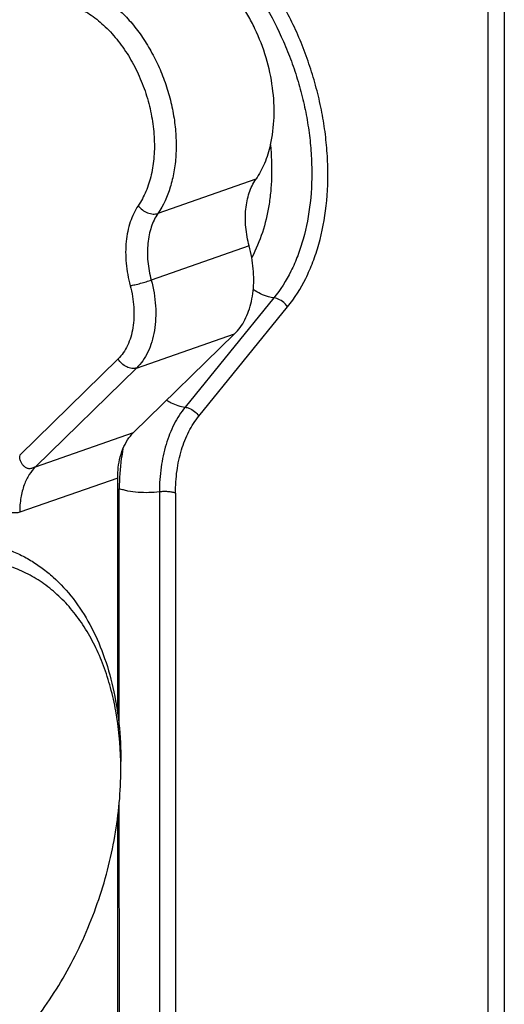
# Model space of a CAD drawing. Header units: millimetres. Extents: x -115 to 574, y -13 to 492.
# Tile 19 of 23: x 542 to 574, y 52 to 115. Entities that reach past the tile are written whole.
import ezdxf

# ---------------------------------------------------------------- set-up
doc = ezdxf.new("R2010")
doc.units = ezdxf.units.MM
doc.header["$LTSCALE"] = 30.734
doc.layers.get('0').update_dxf_attribs({"linetype": 'CONTINUOUS'})

msp = doc.modelspace()

# ---------------------------------------------------------------- linework, layer by layer
at = {"color": 7, "linetype": 'CONTINUOUS'}
for p, q in [((572.672, 126.183), (572.686, -5.042)), ((573.733, 126.552), (573.747, -4.672)), ((557.61, 105.096), (551.246, 102.877)), ((557.178, 100.767), (550.814, 98.549)), ((558.779, 97.391), (553.016, 90.294)), ((553.91, 89.72), (559.673, 96.817)), ((549.67, 88.649), (556.231, 95.059)), ((549.867, 92.84), (556.231, 95.059)), ((548.66, 93.431), (542.271, 87.189)), ((549.867, 92.84), (543.306, 86.431)), ((543.306, 86.431), (549.67, 88.649)), ((548.635, 85.696), (542.271, 83.478)), ((548.635, 70.384), (548.635, 85.696)), ((548.741, 69.455), (548.74, 84.998)), ((551.347, 84.794), (551.351, 50.645)), ((552.39, 84.712), (552.394, 50.564)), ((548.836, 67.287), (548.836, 67.314)), ((548.836, 67.287), (548.836, 67.314)), ((548.841, 66.794), (548.841, 67.287)), ((548.744, 50.85), (548.742, 64.673)), ((548.635, 50.205), (548.635, 63.67))]:
    msp.add_line(p, q, dxfattribs=at)
for centre, radius, start, end in [((548.632, 98.464), 8.851, 10.17253, 15.08681), ((525.701, 66.795), 23.141, 359.99884, 1.21961)]:
    msp.add_arc(centre, radius, start, end, dxfattribs=at)
for points, knots in [([(559.673, 96.817), (560.133, 97.384), (560.732, 98.34), (561.339, 99.735), (561.85, 101.295), (562.247, 103.422), (562.322, 105.648), (562.198, 107.492), (562.009, 108.907), (561.726, 110.325), (561.353, 111.735), (560.893, 113.125), (560.17, 114.926), (559.079, 117.056), (557.744, 119), (556.558, 120.389), (555.63, 121.324), (554.664, 122.157), (553.668, 122.88), (552.648, 123.487), (551.615, 123.973), (550.576, 124.334), (549.541, 124.566), (548.518, 124.666), (547.516, 124.633), (546.545, 124.468), (545.613, 124.171), (544.729, 123.745), (544.182, 123.381), (543.921, 123.181)], [0, 0, 0, 0, 0.055068, 0.08429, 0.114662, 0.178718, 0.246802, 0.282098, 0.318029, 0.354434, 0.391148, 0.427994, 0.464796, 0.537529, 0.608045, 0.642123, 0.67524, 0.707302, 0.738247, 0.768042, 0.796697, 0.82426, 0.850828, 0.876543, 0.901593, 0.926206, 0.950634, 0.975145, 1, 1, 1, 1]), ([(543.927, 122.248), (544.174, 122.437), (544.69, 122.78), (545.523, 123.181), (546.402, 123.461), (547.318, 123.617), (548.262, 123.648), (549.226, 123.554), (550.202, 123.335), (551.182, 122.995), (552.156, 122.537), (553.117, 121.964), (554.057, 121.283), (554.968, 120.497), (555.842, 119.616), (556.961, 118.306), (558.22, 116.474), (559.248, 114.465), (559.93, 112.767), (560.364, 111.457), (560.716, 110.127), (560.982, 108.79), (561.16, 107.456), (561.277, 105.717), (561.206, 103.619), (560.832, 101.613), (560.35, 100.142), (559.778, 98.827), (559.213, 97.925), (558.779, 97.391)], [0, 0, 0, 0, 0.024855, 0.049366, 0.073794, 0.098407, 0.123457, 0.149172, 0.17574, 0.203303, 0.231958, 0.261753, 0.292698, 0.32476, 0.357877, 0.391955, 0.462471, 0.535204, 0.572006, 0.608852, 0.645566, 0.681971, 0.717902, 0.753197, 0.821281, 0.885338, 0.91571, 0.944932, 1, 1, 1, 1]), ([(558.556, 107.331), (558.693, 107.916), (558.846, 109.157), (558.742, 111.071), (558.321, 113.015), (557.721, 114.584), (557.104, 115.765), (556.583, 116.594), (556.008, 117.359), (554.853, 118.644), (553.651, 119.507), (552.61, 119.87)], [0, 0, 0, 0, 0.120772, 0.249799, 0.383904, 0.519229, 0.58614, 0.651871, 0.715981, 0.778086, 1, 1, 1, 1]), ([(546.246, 117.652), (546.845, 117.443), (547.718, 116.96), (548.753, 116.102), (549.505, 115.316), (550.195, 114.42), (550.811, 113.432), (551.342, 112.369), (551.778, 111.252), (552.11, 110.102), (552.332, 108.939), (552.424, 107.97), (552.437, 107.208), (552.412, 106.474), (552.311, 105.59), (552.005, 104.296), (551.599, 103.396), (551.246, 102.877)], [0, 0, 0, 0, 0.109555, 0.169229, 0.231839, 0.296982, 0.364117, 0.432608, 0.501755, 0.570829, 0.639105, 0.705892, 0.738541, 0.770593, 0.832646, 0.891703, 1, 1, 1, 1]), ([(542.311, 116.199), (542.441, 116.279), (542.71, 116.422), (543.138, 116.581), (543.586, 116.682), (544.048, 116.723), (544.522, 116.706), (545.175, 116.602), (546.003, 116.318), (546.96, 115.763), (547.87, 115.007), (548.706, 114.074), (549.444, 112.992), (550.062, 111.794), (550.541, 110.518), (550.866, 109.2), (551.029, 107.883), (551.023, 106.605), (550.847, 105.405), (550.508, 104.32), (550.164, 103.672), (549.967, 103.382)], [0, 0, 0, 0, 0.02439, 0.048624, 0.072944, 0.097585, 0.122764, 0.148667, 0.203134, 0.261799, 0.324775, 0.391668, 0.461704, 0.533839, 0.606866, 0.679513, 0.750537, 0.818816, 0.883452, 0.943882, 1, 1, 1, 1]), ([(558.556, 107.331), (558.623, 106.656), (558.662, 105.648), (558.584, 104.324), (558.353, 102.52), (557.904, 101.057), (557.344, 100.027)], [0, 0, 0, 0, 0.271444, 0.402703, 0.530447, 1, 1, 1, 1]), ([(558.556, 107.331), (558.46, 106.921), (558.214, 106.142), (557.83, 105.419), (557.61, 105.096)], [0, 0, 0, 0, 0.51831, 1, 1, 1, 1]), ([(557.178, 100.767), (557.071, 101.165), (556.96, 101.769), (556.922, 102.572), (556.95, 103.149), (557.032, 103.699), (557.209, 104.364), (557.427, 104.826), (557.61, 105.096)], [0, 0, 0, 0, 0.275955, 0.409551, 0.538797, 0.662904, 0.781327, 1, 1, 1, 1]), ([(549.967, 103.382), (549.747, 103.058), (549.487, 102.504), (549.274, 101.706), (549.175, 101.047), (549.142, 100.354), (549.188, 99.39), (549.321, 98.665), (549.449, 98.188)], [0, 0, 0, 0, 0.218672, 0.337095, 0.461202, 0.590449, 0.724046, 1, 1, 1, 1]), ([(549.967, 103.382), (550.045, 103.28), (550.232, 103.099), (550.513, 102.939), (550.753, 102.863), (550.977, 102.828), (551.146, 102.843), (551.246, 102.877)], [0, 0, 0, 0, 0.263686, 0.531337, 0.660064, 0.782082, 1, 1, 1, 1]), ([(551.246, 102.877), (551.063, 102.608), (550.845, 102.145), (550.669, 101.48), (550.586, 100.931), (550.558, 100.354), (550.596, 99.551), (550.707, 98.946), (550.814, 98.549)], [0, 0, 0, 0, 0.218673, 0.337096, 0.461203, 0.590449, 0.724045, 1, 1, 1, 1]), ([(556.231, 95.059), (556.363, 95.188), (556.61, 95.477), (556.915, 95.977), (557.159, 96.544), (557.401, 97.397), (557.52, 98.577), (557.431, 99.538), (557.344, 100.027)], [0, 0, 0, 0, 0.104867, 0.21521, 0.331718, 0.454598, 0.717892, 1, 1, 1, 1]), ([(549.449, 98.188), (549.551, 98.206), (549.776, 98.254), (550.125, 98.34), (550.478, 98.439), (550.708, 98.512), (550.814, 98.549)], [0, 0, 0, 0, 0.220754, 0.488084, 0.761614, 1, 1, 1, 1]), ([(550.814, 98.549), (550.962, 98.001), (551.105, 97.164), (551.118, 96.061), (551.038, 95.281), (550.872, 94.553), (550.622, 93.894), (550.292, 93.316), (550.016, 92.986), (549.867, 92.84)], [0, 0, 0, 0, 0.282248, 0.417725, 0.547584, 0.670919, 0.787266, 0.896713, 1, 1, 1, 1]), ([(549.449, 98.188), (549.572, 97.731), (549.691, 97.034), (549.702, 96.114), (549.636, 95.464), (549.498, 94.858), (549.289, 94.309), (549.014, 93.828), (548.784, 93.552), (548.66, 93.431)], [0, 0, 0, 0, 0.282247, 0.417724, 0.547583, 0.670918, 0.787266, 0.896713, 1, 1, 1, 1]), ([(558.779, 97.391), (558.665, 97.406), (558.191, 97.504), (557.745, 97.722), (557.441, 97.932)], [0, 0, 0, 0, 0.237666, 1, 1, 1, 1]), ([(559.673, 96.817), (559.621, 96.893), (559.469, 97.07), (559.171, 97.285), (558.909, 97.374), (558.779, 97.391)], [0, 0, 0, 0, 0.253768, 0.638921, 1, 1, 1, 1]), ([(549.867, 92.84), (549.819, 92.824), (549.716, 92.802), (549.554, 92.805), (549.385, 92.841), (549.156, 92.932), (548.892, 93.117), (548.726, 93.32), (548.66, 93.431)], [0, 0, 0, 0, 0.104977, 0.216987, 0.336571, 0.463118, 0.72979, 1, 1, 1, 1]), ([(553.016, 90.294), (552.74, 89.954), (552.248, 89.181), (551.729, 87.859), (551.414, 86.373), (551.347, 85.33), (551.347, 84.794)], [0, 0, 0, 0, 0.224451, 0.465968, 0.725001, 1, 1, 1, 1]), ([(551.816, 90.745), (551.911, 90.685), (552.285, 90.475), (552.702, 90.336), (553.016, 90.294)], [0, 0, 0, 0, 0.261218, 1, 1, 1, 1]), ([(553.016, 90.294), (553.102, 90.282), (553.32, 90.224), (553.638, 90.038), (553.832, 89.834), (553.91, 89.72)], [0, 0, 0, 0, 0.237157, 0.61781, 1, 1, 1, 1]), ([(552.39, 84.712), (552.39, 85.201), (552.451, 86.15), (552.737, 87.503), (553.21, 88.707), (553.659, 89.41), (553.91, 89.72)], [0, 0, 0, 0, 0.274998, 0.534032, 0.77555, 1, 1, 1, 1]), ([(548.974, 87.581), (549.057, 87.786), (549.253, 88.169), (549.523, 88.505), (549.67, 88.649)], [0, 0, 0, 0, 0.517444, 1, 1, 1, 1]), ([(542.271, 83.478), (542.189, 83.45), (542.024, 83.414), (541.774, 83.432), (541.544, 83.51), (541.335, 83.636), (541.147, 83.803), (540.923, 84.083), (540.761, 84.428), (540.661, 84.81), (540.615, 85.126), (540.601, 85.457), (540.618, 85.799), (540.663, 86.146), (540.72, 86.436), (540.772, 86.667), (540.81, 86.841), (540.844, 87.015), (540.857, 87.131), (540.857, 87.189)], [0, 0, 0, 0, 0.054242, 0.105313, 0.15541, 0.20608, 0.258328, 0.312895, 0.430645, 0.494515, 0.561496, 0.631234, 0.703215, 0.776826, 0.851427, 0.888903, 0.926369, 0.963626, 1, 1, 1, 1]), ([(542.271, 87.189), (542.253, 87.126), (542.248, 86.987), (542.306, 86.79), (542.408, 86.611), (542.521, 86.485), (542.625, 86.405), (542.71, 86.358), (542.803, 86.326), (542.903, 86.313), (543.008, 86.323), (543.112, 86.352), (543.21, 86.392), (543.275, 86.42), (543.306, 86.431)], [0, 0, 0, 0, 0.121137, 0.248843, 0.375881, 0.498943, 0.558851, 0.618085, 0.677672, 0.739146, 0.803623, 0.870524, 0.938067, 1, 1, 1, 1]), ([(548.635, 85.696), (548.635, 85.866), (548.661, 86.506), (548.796, 87.145), (548.974, 87.581)], [0, 0, 0, 0, 0.265072, 1, 1, 1, 1]), ([(548.974, 87.581), (548.935, 87.375), (548.795, 86.521), (548.74, 85.653), (548.74, 84.998)], [0, 0, 0, 0, 0.243076, 1, 1, 1, 1]), ([(543.306, 86.431), (543.15, 86.279), (542.856, 85.908), (542.528, 85.224), (542.316, 84.395), (542.271, 83.793), (542.271, 83.478)], [0, 0, 0, 0, 0.203825, 0.438385, 0.70513, 1, 1, 1, 1]), ([(551.347, 84.794), (551.119, 84.766), (550.655, 84.734), (549.97, 84.752), (549.418, 84.823), (549.013, 84.913), (548.827, 84.968), (548.74, 84.998)], [0, 0, 0, 0, 0.26197, 0.527915, 0.779456, 0.894532, 1, 1, 1, 1]), ([(552.39, 84.712), (552.317, 84.738), (552.155, 84.778), (551.898, 84.811), (551.624, 84.818), (551.438, 84.805), (551.347, 84.794)], [0, 0, 0, 0, 0.220431, 0.47201, 0.737993, 1, 1, 1, 1]), ([(541.358, 81.104), (541.639, 81.006), (542.192, 80.781), (542.986, 80.358), (543.743, 79.852), (544.707, 79.062), (545.8, 77.868), (546.89, 76.169), (547.756, 74.221), (548.382, 72.059), (548.761, 69.724), (548.841, 68.111), (548.841, 67.287)], [0, 0, 0, 0, 0.053301, 0.106913, 0.161136, 0.216251, 0.330002, 0.449857, 0.576739, 0.710957, 0.852273, 1, 1, 1, 1]), ([(548.836, 67.314), (548.811, 68.403), (548.66, 70.011), (548.2, 72.068), (547.743, 73.494), (547.172, 74.817), (546.494, 76.023), (545.713, 77.102), (544.836, 78.043), (543.871, 78.837), (542.828, 79.475), (541.715, 79.951), (540.545, 80.261), (539.328, 80.4), (538.078, 80.369), (536.805, 80.168), (535.966, 79.927), (535.548, 79.781)], [0, 0, 0, 0, 0.150733, 0.22244, 0.291474, 0.3578, 0.421483, 0.482701, 0.541752, 0.599049, 0.655115, 0.710551, 0.766005, 0.822121, 0.8795, 0.938656, 1, 1, 1, 1]), ([(543.081, 50.267), (543.988, 51.41), (545.203, 53.273), (546.51, 55.939), (547.342, 58.049), (548.002, 60.22), (548.635, 63.12), (548.841, 65.335), (548.841, 66.794)], [0, 0, 0, 0, 0.245825, 0.372392, 0.5, 0.627609, 0.754175, 1, 1, 1, 1])]:
    msp.add_open_spline(points, degree=3, knots=knots, dxfattribs=at)

doc.saveas('drawing.dxf')
